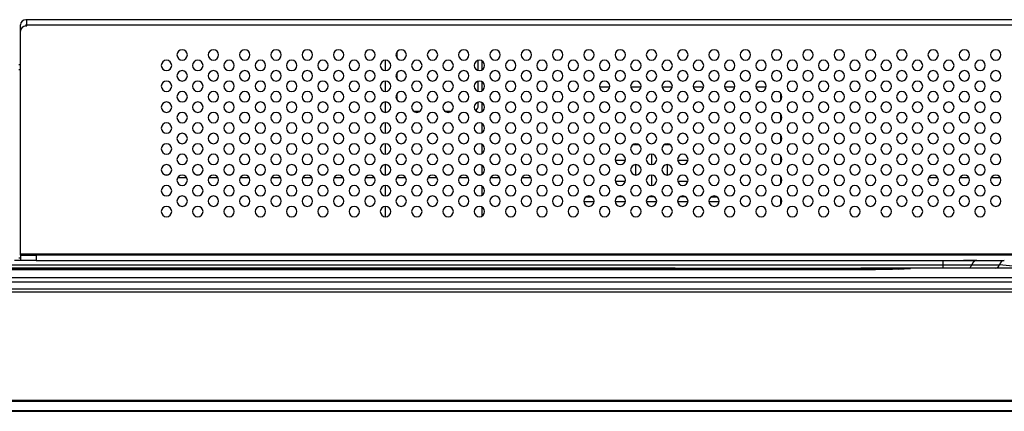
# Model space of a CAD drawing. Header units: millimetres. Extents: x 0 to 1118, y 0 to 864.
# Tile 22 of 254: x 303 to 341, y 607 to 622. Entities that reach past the tile are written whole.
import ezdxf

# ---------------------------------------------------------------- set-up
doc = ezdxf.new("R2010")
doc.units = ezdxf.units.MM

msp = doc.modelspace()

# ---------------------------------------------------------------- linework, layer by layer
at = {"color": 7, "linetype": 'Continuous', "lineweight": 25}
for p, q in [((303.429, 622.38), (303.389, 622.38)), ((414.949, 622.38), (303.429, 622.38)), ((303.429, 622.18), (303.429, 622.38)), ((303.189, 621.94), (303.189, 622.18)), ((303.189, 613.4), (303.189, 621.94)), ((303.389, 622.18), (303.389, 622.14)), ((303.429, 622.18), (303.389, 622.18)), ((303.389, 622.14), (303.429, 622.14)), ((303.429, 622.18), (414.949, 622.18)), ((303.429, 622.14), (303.429, 622.18)), ((317.63, 620.908), (317.63, 621.152)), ((317.189, 620.43), (317.189, 620.83)), ((320.747, 620.435), (320.747, 620.826)), ((320.889, 620.457), (320.889, 620.804)), ((303.129, 620.66), (303.189, 620.66)), ((303.189, 620.46), (303.129, 620.46)), ((317.189, 619.63), (317.189, 620.03)), ((317.63, 620.108), (317.63, 620.352)), ((320.747, 619.635), (320.747, 620.026)), ((320.889, 619.657), (320.889, 620.004)), ((325.786, 619.8), (325.391, 619.8)), ((326.986, 619.8), (326.591, 619.8)), ((328.186, 619.8), (327.791, 619.8)), ((329.386, 619.8), (328.991, 619.8)), ((330.586, 619.8), (330.191, 619.8)), ((331.786, 619.8), (331.391, 619.8)), ((317.63, 619.308), (317.63, 619.552)), ((332.349, 619.31), (332.349, 619.55)), ((317.189, 618.83), (317.189, 619.23)), ((318.256, 618.88), (318.521, 618.88)), ((319.456, 618.88), (319.721, 618.88)), ((320.747, 619.08), (320.747, 619.226)), ((320.889, 618.857), (320.889, 619.204)), ((332.349, 618.51), (332.349, 618.75)), ((317.189, 618.03), (317.189, 618.43)), ((320.889, 618.057), (320.889, 618.404)), ((332.349, 617.71), (332.349, 617.95)), ((317.189, 617.23), (317.189, 617.63)), ((320.889, 617.257), (320.889, 617.604)), ((326.683, 617.6), (326.894, 617.6)), ((327.883, 617.6), (328.094, 617.6)), ((325.991, 617), (326.386, 617)), ((328.391, 617), (328.786, 617)), ((332.349, 616.91), (332.349, 617.15)), ((317.189, 616.43), (317.189, 616.83)), ((320.889, 616.457), (320.889, 616.804)), ((326.778, 616.83), (326.778, 616.431)), ((327.999, 616.431), (327.999, 616.83)), ((308.726, 616.44), (308.851, 616.44)), ((309.222, 616.34), (309.556, 616.34)), ((309.926, 616.44), (310.051, 616.44)), ((310.422, 616.34), (310.756, 616.34)), ((311.126, 616.44), (311.251, 616.44)), ((311.622, 616.34), (311.956, 616.34)), ((312.326, 616.44), (312.451, 616.44)), ((312.822, 616.34), (313.156, 616.34)), ((313.526, 616.44), (313.651, 616.44)), ((314.022, 616.34), (314.356, 616.34)), ((314.726, 616.44), (314.851, 616.44)), ((315.222, 616.34), (315.556, 616.34)), ((315.926, 616.44), (316.051, 616.44)), ((316.422, 616.34), (316.756, 616.34)), ((317.126, 616.44), (317.189, 616.44)), ((317.622, 616.34), (317.956, 616.34)), ((318.326, 616.44), (318.451, 616.44)), ((318.822, 616.34), (319.156, 616.34)), ((319.526, 616.44), (319.651, 616.44)), ((320.022, 616.34), (320.356, 616.34)), ((320.726, 616.44), (320.851, 616.44)), ((321.222, 616.34), (321.556, 616.34)), ((321.926, 616.44), (322.051, 616.44)), ((322.422, 616.34), (322.756, 616.34)), ((323.126, 616.44), (323.251, 616.44)), ((332.349, 616.11), (332.349, 616.35)), ((338.051, 616.376), (338.051, 616.34)), ((338.051, 616.34), (338.351, 616.34)), ((338.726, 616.44), (338.851, 616.44)), ((339.226, 616.34), (339.551, 616.34)), ((339.926, 616.44), (340.051, 616.44)), ((340.426, 616.34), (340.751, 616.34)), ((317.189, 615.63), (317.189, 616.03)), ((320.889, 615.657), (320.889, 616.004)), ((325.991, 616.2), (326.386, 616.2)), ((328.391, 616.2), (328.786, 616.2)), ((324.883, 615.6), (325.094, 615.6)), ((326.294, 615.6), (326.083, 615.6)), ((327.494, 615.6), (327.283, 615.6)), ((328.694, 615.6), (328.483, 615.6)), ((329.683, 615.6), (329.894, 615.6)), ((332.349, 615.31), (332.349, 615.55)), ((317.189, 614.83), (317.189, 615.23)), ((320.889, 614.857), (320.889, 615.204)), ((325.186, 615.4), (324.791, 615.4)), ((326.386, 615.4), (325.991, 615.4)), ((327.586, 615.4), (327.191, 615.4)), ((328.786, 615.4), (328.391, 615.4)), ((329.986, 615.4), (329.589, 615.4)), ((303.129, 613.26), (303.189, 613.26)), ((415.189, 613.4), (303.189, 613.4)), ((303.189, 613.36), (303.189, 613.4)), ((303.189, 613.36), (303.189, 613.16)), ((303.189, 613.36), (303.789, 613.36)), ((303.789, 613.36), (303.789, 613.16)), ((414.589, 613.36), (303.789, 613.36)), ((326.682, 612.86), (293.786, 612.86)), ((295.812, 612.989), (338.566, 612.989)), ((303.394, 613.16), (302.957, 613.16)), ((303.789, 613.16), (303.389, 613.16)), ((303.789, 613.16), (339.859, 613.16)), ((328.301, 612.86), (336.717, 612.86)), ((336.717, 612.86), (335.422, 612.86)), ((336.963, 612.86), (336.675, 612.856)), ((337.098, 612.857), (336.942, 612.857)), ((341.888, 612.86), (336.982, 612.86)), ((340.591, 612.86), (336.982, 612.86)), ((338.566, 613.16), (338.566, 612.989)), ((339.859, 613.16), (339.359, 613.16)), ((339.671, 612.989), (340.731, 612.989)), ((339.859, 613.16), (340.918, 613.16)), ((341.249, 612.936), (340.731, 612.989)), ((295.011, 612.506), (423.366, 612.506)), ((335.976, 612.813), (296.482, 612.813)), ((296.482, 612.813), (335.976, 612.813)), ((295.011, 612.339), (423.366, 612.339)), ((480.729, 612.06), (237.649, 612.06)), ((237.649, 611.96), (480.729, 611.96)), ((480.729, 607.797), (237.649, 607.797)), ((237.649, 607.769), (480.729, 607.769)), ((480.729, 607.392), (237.649, 607.392)), ((237.649, 607.38), (480.729, 607.38))]:
    msp.add_line(p, q, dxfattribs=at)
at = {"color": 8, "linetype": 'Continuous', "lineweight": 25}
for p, q in [((327.389, 617.23), (327.389, 616.83)), ((327.389, 616.43), (327.389, 616.03)), ((327.389, 615.63), (327.389, 615.6)), ((326.683, 612.86), (326.683, 612.813)), ((336.412, 612.815), (335.976, 612.813)), ((335.976, 612.813), (335.976, 612.813))]:
    msp.add_line(p, q, dxfattribs=at)
at = {"color": 7, "linetype": 'Continuous', "lineweight": 25}
for centre, radius, start, end in [((303.389, 622.18), 0.2, 90, 180), ((303.389, 621.94), 0.2, 90, 180), ((309.389, 621.03), 0.2, 0, 180), ((310.589, 621.03), 0.2, 0, 180), ((311.789, 621.03), 0.2, 0, 180), ((312.989, 621.03), 0.2, 0, 180), ((314.189, 621.03), 0.2, 0, 180), ((315.389, 621.03), 0.2, 0, 180), ((316.589, 621.03), 0.2, 0, 180), ((317.789, 621.03), 0.2, 0, 180), ((318.989, 621.03), 0.2, 0, 180), ((320.189, 621.03), 0.2, 0, 180), ((321.389, 621.03), 0.2, 0, 180), ((322.589, 621.03), 0.2, 0, 180), ((323.789, 621.03), 0.2, 0, 180), ((324.989, 621.03), 0.2, 0, 180), ((326.189, 621.03), 0.2, 0, 180), ((327.389, 621.03), 0.2, 0, 180), ((328.589, 621.03), 0.2, 0, 180), ((329.789, 621.03), 0.2, 0, 180), ((330.989, 621.03), 0.2, 0, 180), ((332.189, 621.03), 0.2, 0, 180), ((333.389, 621.03), 0.2, 0, 180), ((334.589, 621.03), 0.2, 0, 180), ((335.789, 621.03), 0.2, 0, 180), ((336.989, 621.03), 0.2, 0, 180), ((338.189, 621.03), 0.2, 0, 180), ((339.389, 621.03), 0.2, 0, 180), ((340.589, 621.03), 0.2, 0, 180), ((308.789, 620.63), 0.2, 0, 180), ((309.389, 621.03), 0.2, 180, 0), ((309.989, 620.63), 0.2, 0, 180), ((310.589, 621.03), 0.2, 180, 0), ((311.189, 620.63), 0.2, 0, 180), ((311.789, 621.03), 0.2, 180, 0), ((312.389, 620.63), 0.2, 0, 180), ((312.989, 621.03), 0.2, 180, 0), ((313.589, 620.63), 0.2, 0, 180), ((314.189, 621.03), 0.2, 180, 0), ((314.789, 620.63), 0.2, 0, 180), ((315.389, 621.03), 0.2, 180, 0), ((315.989, 620.63), 0.2, 0, 180), ((316.589, 621.03), 0.2, 180, 0), ((317.189, 620.63), 0.2, 0, 180), ((317.789, 621.03), 0.2, 180, 0), ((318.389, 620.63), 0.2, 0, 180), ((318.989, 621.03), 0.2, 180, 0), ((319.589, 620.63), 0.2, 0, 180), ((320.189, 621.03), 0.2, 180, 0), ((320.789, 620.63), 0.2, 0, 180), ((321.389, 621.03), 0.2, 180, 0), ((321.989, 620.63), 0.2, 0, 180), ((322.589, 621.03), 0.2, 180, 0), ((323.189, 620.63), 0.2, 0, 180), ((323.789, 621.03), 0.2, 180, 0), ((324.389, 620.63), 0.2, 0, 180), ((324.989, 621.03), 0.2, 180, 0), ((325.589, 620.63), 0.2, 0, 180), ((326.189, 621.03), 0.2, 180, 0), ((326.789, 620.63), 0.2, 0, 180), ((327.389, 621.03), 0.2, 180, 0), ((327.989, 620.63), 0.2, 0, 180), ((328.589, 621.03), 0.2, 180, 0), ((329.189, 620.63), 0.2, 0, 180), ((329.789, 621.03), 0.2, 180, 0), ((330.389, 620.63), 0.2, 0, 180), ((330.989, 621.03), 0.2, 180, 0), ((331.589, 620.63), 0.2, 0, 180), ((332.189, 621.03), 0.2, 180, 0), ((332.789, 620.63), 0.2, 0, 180), ((333.389, 621.03), 0.2, 180, 0), ((333.989, 620.63), 0.2, 0, 180), ((334.589, 621.03), 0.2, 180, 0), ((335.189, 620.63), 0.2, 0, 180), ((335.789, 621.03), 0.2, 180, 0), ((336.389, 620.63), 0.2, 0, 180), ((336.989, 621.03), 0.2, 180, 0), ((337.589, 620.63), 0.2, 0, 180), ((338.189, 621.03), 0.2, 180, 0), ((338.789, 620.63), 0.2, 0, 180), ((339.389, 621.03), 0.2, 180, 0), ((339.989, 620.63), 0.2, 0, 180), ((340.589, 621.03), 0.2, 180, 0), ((308.789, 620.63), 0.2, 180, 0), ((309.389, 620.23), 0.2, 0, 180), ((309.989, 620.63), 0.2, 180, 0), ((310.589, 620.23), 0.2, 0, 180), ((311.189, 620.63), 0.2, 180, 0), ((311.789, 620.23), 0.2, 0, 180), ((312.389, 620.63), 0.2, 180, 0), ((312.989, 620.23), 0.2, 0, 180), ((313.589, 620.63), 0.2, 180, 0), ((314.189, 620.23), 0.2, 0, 180), ((314.789, 620.63), 0.2, 180, 0), ((315.389, 620.23), 0.2, 0, 180), ((315.989, 620.63), 0.2, 180, 0), ((316.589, 620.23), 0.2, 0, 180), ((317.189, 620.63), 0.2, 180, 0), ((317.789, 620.23), 0.2, 0, 180), ((318.389, 620.63), 0.2, 180, 0), ((318.989, 620.23), 0.2, 0, 180), ((319.589, 620.63), 0.2, 180, 0), ((320.189, 620.23), 0.2, 0, 180), ((320.789, 620.63), 0.2, 180, 0), ((321.389, 620.23), 0.2, 0, 180), ((321.989, 620.63), 0.2, 180, 0), ((322.589, 620.23), 0.2, 0, 180), ((323.189, 620.63), 0.2, 180, 0), ((323.789, 620.23), 0.2, 0, 180), ((324.389, 620.63), 0.2, 180, 0), ((324.989, 620.23), 0.2, 0, 180), ((325.589, 620.63), 0.2, 180, 0), ((326.189, 620.23), 0.2, 0, 180), ((326.789, 620.63), 0.2, 180, 0), ((327.389, 620.23), 0.2, 0, 180), ((327.989, 620.63), 0.2, 180, 0), ((328.589, 620.23), 0.2, 0, 180), ((329.189, 620.63), 0.2, 180, 0), ((329.789, 620.23), 0.2, 0, 180), ((330.389, 620.63), 0.2, 180, 0), ((330.989, 620.23), 0.2, 0, 180), ((331.589, 620.63), 0.2, 180, 0), ((332.189, 620.23), 0.2, 0, 180), ((332.789, 620.63), 0.2, 180, 0), ((333.389, 620.23), 0.2, 0, 180), ((333.989, 620.63), 0.2, 180, 0), ((334.589, 620.23), 0.2, 0, 180), ((335.189, 620.63), 0.2, 180, 0), ((335.789, 620.23), 0.2, 0, 180), ((336.389, 620.63), 0.2, 180, 0), ((336.989, 620.23), 0.2, 0, 180), ((337.589, 620.63), 0.2, 180, 0), ((338.189, 620.23), 0.2, 0, 180), ((338.789, 620.63), 0.2, 180, 0), ((339.389, 620.23), 0.2, 0, 180), ((339.989, 620.63), 0.2, 180, 0), ((340.589, 620.23), 0.2, 0, 180), ((308.789, 619.83), 0.2, 0, 180), ((309.389, 620.23), 0.2, 180, 0), ((309.989, 619.83), 0.2, 0, 180), ((310.589, 620.23), 0.2, 180, 0), ((311.189, 619.83), 0.2, 0, 180), ((311.789, 620.23), 0.2, 180, 0), ((312.389, 619.83), 0.2, 0, 180), ((312.989, 620.23), 0.2, 180, 0), ((313.589, 619.83), 0.2, 0, 180), ((314.189, 620.23), 0.2, 180, 0), ((314.789, 619.83), 0.2, 0, 180), ((315.389, 620.23), 0.2, 180, 0), ((315.989, 619.83), 0.2, 0, 180), ((316.589, 620.23), 0.2, 180, 0), ((317.189, 619.83), 0.2, 0, 180), ((317.789, 620.23), 0.2, 180, 0), ((318.389, 619.83), 0.2, 0, 180), ((318.989, 620.23), 0.2, 180, 0), ((319.589, 619.83), 0.2, 0, 180), ((320.189, 620.23), 0.2, 180, 0), ((320.789, 619.83), 0.2, 0, 180), ((321.389, 620.23), 0.2, 180, 0), ((321.989, 619.83), 0.2, 0, 180), ((322.589, 620.23), 0.2, 180, 0), ((323.189, 619.83), 0.2, 0, 180), ((323.789, 620.23), 0.2, 180, 0), ((324.389, 619.83), 0.2, 0, 180), ((324.989, 620.23), 0.2, 180, 0), ((325.589, 619.83), 0.2, 0, 180), ((326.189, 620.23), 0.2, 180, 0), ((326.789, 619.83), 0.2, 0, 180), ((327.389, 620.23), 0.2, 180, 0), ((327.989, 619.83), 0.2, 0, 180), ((328.589, 620.23), 0.2, 180, 0), ((329.189, 619.83), 0.2, 0, 180), ((329.789, 620.23), 0.2, 180, 0), ((330.389, 619.83), 0.2, 0, 180), ((330.989, 620.23), 0.2, 180, 0), ((331.589, 619.83), 0.2, 0, 180), ((332.189, 620.23), 0.2, 180, 0), ((332.789, 619.83), 0.2, 0, 180), ((333.389, 620.23), 0.2, 180, 0), ((333.989, 619.83), 0.2, 0, 180), ((334.589, 620.23), 0.2, 180, 0), ((335.189, 619.83), 0.2, 0, 180), ((335.789, 620.23), 0.2, 180, 0), ((336.389, 619.83), 0.2, 0, 180), ((336.989, 620.23), 0.2, 180, 0), ((337.589, 619.83), 0.2, 0, 180), ((338.189, 620.23), 0.2, 180, 0), ((338.789, 619.83), 0.2, 0, 180), ((339.389, 620.23), 0.2, 180, 0), ((339.989, 619.83), 0.2, 0, 180), ((340.589, 620.23), 0.2, 180, 0), ((308.789, 619.83), 0.2, 180, 0), ((309.989, 619.83), 0.2, 180, 0), ((311.189, 619.83), 0.2, 180, 0), ((312.389, 619.83), 0.2, 180, 0), ((313.589, 619.83), 0.2, 180, 0), ((314.789, 619.83), 0.2, 180, 0), ((315.989, 619.83), 0.2, 180, 0), ((317.189, 619.83), 0.2, 180, 0), ((318.389, 619.83), 0.2, 180, 0), ((319.589, 619.83), 0.2, 180, 0), ((320.789, 619.83), 0.2, 180, 0), ((321.989, 619.83), 0.2, 180, 0), ((323.189, 619.83), 0.2, 180, 0), ((324.389, 619.83), 0.2, 180, 0), ((325.589, 619.83), 0.2, 180, 0), ((326.789, 619.83), 0.2, 180, 0), ((327.989, 619.83), 0.2, 180, 0), ((329.189, 619.83), 0.2, 180, 0), ((330.389, 619.83), 0.2, 180, 0), ((331.589, 619.83), 0.2, 180, 0), ((332.789, 619.83), 0.2, 180, 0), ((333.989, 619.83), 0.2, 180, 0), ((335.189, 619.83), 0.2, 180, 0), ((336.389, 619.83), 0.2, 180, 0), ((337.589, 619.83), 0.2, 180, 0), ((338.789, 619.83), 0.2, 180, 0), ((339.989, 619.83), 0.2, 180, 0), ((309.389, 619.43), 0.2, 0, 180), ((309.389, 619.43), 0.2, 180, 0), ((310.589, 619.43), 0.2, 0, 180), ((310.589, 619.43), 0.2, 180, 0), ((311.789, 619.43), 0.2, 0, 180), ((311.789, 619.43), 0.2, 180, 0), ((312.989, 619.43), 0.2, 0, 180), ((312.989, 619.43), 0.2, 180, 0), ((314.189, 619.43), 0.2, 0, 180), ((314.189, 619.43), 0.2, 180, 0), ((315.389, 619.43), 0.2, 0, 180), ((315.389, 619.43), 0.2, 180, 0), ((316.589, 619.43), 0.2, 0, 180), ((316.589, 619.43), 0.2, 180, 0), ((317.789, 619.43), 0.2, 0, 180), ((317.789, 619.43), 0.2, 180, 0), ((318.989, 619.43), 0.2, 0, 180), ((318.989, 619.43), 0.2, 180, 0), ((320.189, 619.43), 0.2, 0, 180), ((320.189, 619.43), 0.2, 180, 0), ((321.389, 619.43), 0.2, 0, 180), ((321.389, 619.43), 0.2, 180, 0), ((322.589, 619.43), 0.2, 0, 180), ((322.589, 619.43), 0.2, 180, 0), ((323.789, 619.43), 0.2, 0, 180), ((323.789, 619.43), 0.2, 180, 0), ((324.989, 619.43), 0.2, 0, 180), ((324.989, 619.43), 0.2, 180, 0), ((326.189, 619.43), 0.2, 0, 180), ((326.189, 619.43), 0.2, 180, 0), ((327.389, 619.43), 0.2, 0, 180), ((327.389, 619.43), 0.2, 180, 0), ((328.589, 619.43), 0.2, 0, 180), ((328.589, 619.43), 0.2, 180, 0), ((329.789, 619.43), 0.2, 0, 180), ((329.789, 619.43), 0.2, 180, 0), ((330.989, 619.43), 0.2, 0, 180), ((330.989, 619.43), 0.2, 180, 0), ((332.189, 619.43), 0.2, 0, 180), ((332.189, 619.43), 0.2, 180, 0), ((333.389, 619.43), 0.2, 0, 180), ((333.389, 619.43), 0.2, 180, 0), ((334.589, 619.43), 0.2, 0, 180), ((334.589, 619.43), 0.2, 180, 0), ((335.789, 619.43), 0.2, 0, 180), ((335.789, 619.43), 0.2, 180, 0), ((336.989, 619.43), 0.2, 0, 180), ((336.989, 619.43), 0.2, 180, 0), ((338.189, 619.43), 0.2, 0, 180), ((338.189, 619.43), 0.2, 180, 0), ((339.389, 619.43), 0.2, 0, 180), ((339.389, 619.43), 0.2, 180, 0), ((340.589, 619.43), 0.2, 0, 180), ((340.589, 619.43), 0.2, 180, 0), ((308.789, 619.03), 0.2, 0, 180), ((308.789, 619.03), 0.2, 180, 0), ((309.989, 619.03), 0.2, 0, 180), ((309.989, 619.03), 0.2, 180, 0), ((311.189, 619.03), 0.2, 0, 180), ((311.189, 619.03), 0.2, 180, 0), ((312.389, 619.03), 0.2, 0, 180), ((312.389, 619.03), 0.2, 180, 0), ((313.589, 619.03), 0.2, 0, 180), ((313.589, 619.03), 0.2, 180, 0), ((314.789, 619.03), 0.2, 0, 180), ((314.789, 619.03), 0.2, 180, 0), ((315.989, 619.03), 0.2, 0, 180), ((315.989, 619.03), 0.2, 180, 0), ((317.189, 619.03), 0.2, 0, 180), ((317.189, 619.03), 0.2, 180, 0), ((318.389, 619.03), 0.2, 0, 180), ((318.389, 619.03), 0.2, 180, 0), ((319.589, 619.03), 0.2, 0, 180), ((319.589, 619.03), 0.2, 180, 0), ((320.789, 619.03), 0.2, 0, 180), ((320.789, 619.03), 0.2, 180, 0), ((320.547, 619.08), 0.2, 296.35, 0), ((321.989, 619.03), 0.2, 0, 180), ((321.989, 619.03), 0.2, 180, 0), ((323.189, 619.03), 0.2, 0, 180), ((323.189, 619.03), 0.2, 180, 0), ((324.389, 619.03), 0.2, 0, 180), ((324.389, 619.03), 0.2, 180, 0), ((325.589, 619.03), 0.2, 0, 180), ((325.589, 619.03), 0.2, 180, 0), ((326.789, 619.03), 0.2, 0, 180), ((326.789, 619.03), 0.2, 180, 0), ((327.989, 619.03), 0.2, 0, 180), ((327.989, 619.03), 0.2, 180, 0), ((329.189, 619.03), 0.2, 0, 180), ((329.189, 619.03), 0.2, 180, 0), ((330.389, 619.03), 0.2, 0, 180), ((330.389, 619.03), 0.2, 180, 0), ((331.589, 619.03), 0.2, 0, 180), ((331.589, 619.03), 0.2, 180, 0), ((332.789, 619.03), 0.2, 0, 180), ((332.789, 619.03), 0.2, 180, 0), ((333.989, 619.03), 0.2, 0, 180), ((333.989, 619.03), 0.2, 180, 0), ((335.189, 619.03), 0.2, 0, 180), ((335.189, 619.03), 0.2, 180, 0), ((336.389, 619.03), 0.2, 0, 180), ((336.389, 619.03), 0.2, 180, 0), ((337.589, 619.03), 0.2, 0, 180), ((337.589, 619.03), 0.2, 180, 0), ((338.789, 619.03), 0.2, 0, 180), ((338.789, 619.03), 0.2, 180, 0), ((339.989, 619.03), 0.2, 0, 180), ((339.989, 619.03), 0.2, 180, 0), ((309.389, 618.63), 0.2, 0, 180), ((309.389, 618.63), 0.2, 180, 0), ((310.589, 618.63), 0.2, 0, 180), ((310.589, 618.63), 0.2, 180, 0), ((311.789, 618.63), 0.2, 0, 180), ((311.789, 618.63), 0.2, 180, 0), ((312.989, 618.63), 0.2, 0, 180), ((312.989, 618.63), 0.2, 180, 0), ((314.189, 618.63), 0.2, 0, 180), ((314.189, 618.63), 0.2, 180, 0), ((315.389, 618.63), 0.2, 0, 180), ((315.389, 618.63), 0.2, 180, 0), ((316.589, 618.63), 0.2, 0, 180), ((316.589, 618.63), 0.2, 180, 0), ((317.789, 618.63), 0.2, 0, 180), ((317.789, 618.63), 0.2, 180, 0), ((318.989, 618.63), 0.2, 0, 180), ((318.989, 618.63), 0.2, 180, 0), ((320.189, 618.63), 0.2, 0, 180), ((320.189, 618.63), 0.2, 180, 0), ((321.389, 618.63), 0.2, 0, 180), ((321.389, 618.63), 0.2, 180, 0), ((322.589, 618.63), 0.2, 0, 180), ((322.589, 618.63), 0.2, 180, 0), ((323.789, 618.63), 0.2, 0, 180), ((323.789, 618.63), 0.2, 180, 0), ((324.989, 618.63), 0.2, 0, 180), ((324.989, 618.63), 0.2, 180, 0), ((326.189, 618.63), 0.2, 0, 180), ((326.189, 618.63), 0.2, 180, 0), ((327.389, 618.63), 0.2, 0, 180), ((327.389, 618.63), 0.2, 180, 0), ((328.589, 618.63), 0.2, 0, 180), ((328.589, 618.63), 0.2, 180, 0), ((329.789, 618.63), 0.2, 0, 180), ((329.789, 618.63), 0.2, 180, 0), ((330.989, 618.63), 0.2, 0, 180), ((330.989, 618.63), 0.2, 180, 0), ((332.189, 618.63), 0.2, 0, 180), ((332.189, 618.63), 0.2, 180, 0), ((333.389, 618.63), 0.2, 0, 180), ((333.389, 618.63), 0.2, 180, 0), ((334.589, 618.63), 0.2, 0, 180), ((334.589, 618.63), 0.2, 180, 0), ((335.789, 618.63), 0.2, 0, 180), ((335.789, 618.63), 0.2, 180, 0), ((336.989, 618.63), 0.2, 0, 180), ((336.989, 618.63), 0.2, 180, 0), ((338.189, 618.63), 0.2, 0, 180), ((338.189, 618.63), 0.2, 180, 0), ((339.389, 618.63), 0.2, 0, 180), ((339.389, 618.63), 0.2, 180, 0), ((340.589, 618.63), 0.2, 0, 180), ((340.589, 618.63), 0.2, 180, 0), ((308.789, 618.23), 0.2, 0, 180), ((308.789, 618.23), 0.2, 180, 0), ((309.989, 618.23), 0.2, 0, 180), ((309.989, 618.23), 0.2, 180, 0), ((311.189, 618.23), 0.2, 0, 180), ((311.189, 618.23), 0.2, 180, 0), ((312.389, 618.23), 0.2, 0, 180), ((312.389, 618.23), 0.2, 180, 0), ((313.589, 618.23), 0.2, 0, 180), ((313.589, 618.23), 0.2, 180, 0), ((314.789, 618.23), 0.2, 0, 180), ((314.789, 618.23), 0.2, 180, 0), ((315.989, 618.23), 0.2, 0, 180), ((315.989, 618.23), 0.2, 180, 0), ((317.189, 618.23), 0.2, 0, 180), ((317.189, 618.23), 0.2, 180, 0), ((318.389, 618.23), 0.2, 0, 180), ((318.389, 618.23), 0.2, 180, 0), ((319.589, 618.23), 0.2, 0, 180), ((319.589, 618.23), 0.2, 180, 0), ((320.789, 618.23), 0.2, 0, 180), ((320.789, 618.23), 0.2, 180, 0), ((321.989, 618.23), 0.2, 0, 180), ((321.989, 618.23), 0.2, 180, 0), ((323.189, 618.23), 0.2, 0, 180), ((323.189, 618.23), 0.2, 180, 0), ((324.389, 618.23), 0.2, 0, 180), ((324.389, 618.23), 0.2, 180, 0), ((325.589, 618.23), 0.2, 0, 180), ((325.589, 618.23), 0.2, 180, 0), ((326.789, 618.23), 0.2, 0, 180), ((326.789, 618.23), 0.2, 180, 0), ((327.989, 618.23), 0.2, 0, 180), ((327.989, 618.23), 0.2, 180, 0), ((329.189, 618.23), 0.2, 0, 180), ((329.189, 618.23), 0.2, 180, 0), ((330.389, 618.23), 0.2, 0, 180), ((330.389, 618.23), 0.2, 180, 0), ((331.589, 618.23), 0.2, 0, 180), ((331.589, 618.23), 0.2, 180, 0), ((332.789, 618.23), 0.2, 0, 180), ((332.789, 618.23), 0.2, 180, 0), ((333.989, 618.23), 0.2, 0, 180), ((333.989, 618.23), 0.2, 180, 0), ((335.189, 618.23), 0.2, 0, 180), ((335.189, 618.23), 0.2, 180, 0), ((336.389, 618.23), 0.2, 0, 180), ((336.389, 618.23), 0.2, 180, 0), ((337.589, 618.23), 0.2, 0, 180), ((337.589, 618.23), 0.2, 180, 0), ((338.789, 618.23), 0.2, 0, 180), ((338.789, 618.23), 0.2, 180, 0), ((339.989, 618.23), 0.2, 0, 180), ((339.989, 618.23), 0.2, 180, 0), ((309.389, 617.83), 0.2, 0, 180), ((309.389, 617.83), 0.2, 180, 0), ((310.589, 617.83), 0.2, 0, 180), ((310.589, 617.83), 0.2, 180, 0), ((311.789, 617.83), 0.2, 0, 180), ((311.789, 617.83), 0.2, 180, 0), ((312.989, 617.83), 0.2, 0, 180), ((312.989, 617.83), 0.2, 180, 0), ((314.189, 617.83), 0.2, 0, 180), ((314.189, 617.83), 0.2, 180, 0), ((315.389, 617.83), 0.2, 0, 180), ((315.389, 617.83), 0.2, 180, 0), ((316.589, 617.83), 0.2, 0, 180), ((316.589, 617.83), 0.2, 180, 0), ((317.789, 617.83), 0.2, 0, 180), ((317.789, 617.83), 0.2, 180, 0), ((318.989, 617.83), 0.2, 0, 180), ((318.989, 617.83), 0.2, 180, 0), ((320.189, 617.83), 0.2, 0, 180), ((320.189, 617.83), 0.2, 180, 0), ((321.389, 617.83), 0.2, 0, 180), ((321.389, 617.83), 0.2, 180, 0), ((322.589, 617.83), 0.2, 0, 180), ((322.589, 617.83), 0.2, 180, 0), ((323.789, 617.83), 0.2, 0, 180), ((323.789, 617.83), 0.2, 180, 0), ((324.989, 617.83), 0.2, 0, 180), ((324.989, 617.83), 0.2, 180, 0), ((326.189, 617.83), 0.2, 0, 180), ((326.189, 617.83), 0.2, 180, 0), ((327.389, 617.83), 0.2, 0, 180), ((327.389, 617.83), 0.2, 180, 0), ((328.589, 617.83), 0.2, 0, 180), ((328.589, 617.83), 0.2, 180, 0), ((329.789, 617.83), 0.2, 0, 180), ((329.789, 617.83), 0.2, 180, 0), ((330.989, 617.83), 0.2, 0, 180), ((330.989, 617.83), 0.2, 180, 0), ((332.189, 617.83), 0.2, 0, 180), ((332.189, 617.83), 0.2, 180, 0), ((333.389, 617.83), 0.2, 0, 180), ((333.389, 617.83), 0.2, 180, 0), ((334.589, 617.83), 0.2, 0, 180), ((334.589, 617.83), 0.2, 180, 0), ((335.789, 617.83), 0.2, 0, 180), ((335.789, 617.83), 0.2, 180, 0), ((336.989, 617.83), 0.2, 0, 180), ((336.989, 617.83), 0.2, 180, 0), ((338.189, 617.83), 0.2, 0, 180), ((338.189, 617.83), 0.2, 180, 0), ((339.389, 617.83), 0.2, 0, 180), ((339.389, 617.83), 0.2, 180, 0), ((340.589, 617.83), 0.2, 0, 180), ((340.589, 617.83), 0.2, 180, 0), ((308.789, 617.43), 0.2, 0, 180), ((308.789, 617.43), 0.2, 180, 0), ((309.989, 617.43), 0.2, 0, 180), ((309.989, 617.43), 0.2, 180, 0), ((311.189, 617.43), 0.2, 0, 180), ((311.189, 617.43), 0.2, 180, 0), ((312.389, 617.43), 0.2, 0, 180), ((312.389, 617.43), 0.2, 180, 0), ((313.589, 617.43), 0.2, 0, 180), ((313.589, 617.43), 0.2, 180, 0), ((314.789, 617.43), 0.2, 0, 180), ((314.789, 617.43), 0.2, 180, 0), ((315.989, 617.43), 0.2, 0, 180), ((315.989, 617.43), 0.2, 180, 0), ((317.189, 617.43), 0.2, 0, 180), ((317.189, 617.43), 0.2, 180, 0), ((318.389, 617.43), 0.2, 0, 180), ((318.389, 617.43), 0.2, 180, 0), ((319.589, 617.43), 0.2, 0, 180), ((319.589, 617.43), 0.2, 180, 0), ((320.789, 617.43), 0.2, 0, 180), ((320.789, 617.43), 0.2, 180, 0), ((321.989, 617.43), 0.2, 0, 180), ((321.989, 617.43), 0.2, 180, 0), ((323.189, 617.43), 0.2, 0, 180), ((323.189, 617.43), 0.2, 180, 0), ((324.389, 617.43), 0.2, 0, 180), ((324.389, 617.43), 0.2, 180, 0), ((325.589, 617.43), 0.2, 0, 180), ((325.589, 617.43), 0.2, 180, 0), ((326.789, 617.43), 0.2, 0, 180), ((326.789, 617.43), 0.2, 180, 0), ((327.989, 617.43), 0.2, 0, 180), ((327.989, 617.43), 0.2, 180, 0), ((329.189, 617.43), 0.2, 0, 180), ((329.189, 617.43), 0.2, 180, 0), ((330.389, 617.43), 0.2, 0, 180), ((330.389, 617.43), 0.2, 180, 0), ((331.589, 617.43), 0.2, 0, 180), ((331.589, 617.43), 0.2, 180, 0), ((332.789, 617.43), 0.2, 0, 180), ((332.789, 617.43), 0.2, 180, 0), ((333.989, 617.43), 0.2, 0, 180), ((333.989, 617.43), 0.2, 180, 0), ((335.189, 617.43), 0.2, 0, 180), ((335.189, 617.43), 0.2, 180, 0), ((336.389, 617.43), 0.2, 0, 180), ((336.389, 617.43), 0.2, 180, 0), ((337.589, 617.43), 0.2, 0, 180), ((337.589, 617.43), 0.2, 180, 0), ((338.789, 617.43), 0.2, 0, 180), ((338.789, 617.43), 0.2, 180, 0), ((339.989, 617.43), 0.2, 0, 180), ((339.989, 617.43), 0.2, 180, 0), ((309.389, 617.03), 0.2, 0, 180), ((309.389, 617.03), 0.2, 180, 0), ((310.589, 617.03), 0.2, 0, 180), ((310.589, 617.03), 0.2, 180, 0), ((311.789, 617.03), 0.2, 0, 180), ((311.789, 617.03), 0.2, 180, 0), ((312.989, 617.03), 0.2, 0, 180), ((312.989, 617.03), 0.2, 180, 0), ((314.189, 617.03), 0.2, 0, 180), ((314.189, 617.03), 0.2, 180, 0), ((315.389, 617.03), 0.2, 0, 180), ((315.389, 617.03), 0.2, 180, 0), ((316.589, 617.03), 0.2, 0, 180), ((316.589, 617.03), 0.2, 180, 0), ((317.789, 617.03), 0.2, 0, 180), ((317.789, 617.03), 0.2, 180, 0), ((318.989, 617.03), 0.2, 0, 180), ((318.989, 617.03), 0.2, 180, 0), ((320.189, 617.03), 0.2, 0, 180), ((320.189, 617.03), 0.2, 180, 0), ((321.389, 617.03), 0.2, 0, 180), ((321.389, 617.03), 0.2, 180, 0), ((322.589, 617.03), 0.2, 0, 180), ((322.589, 617.03), 0.2, 180, 0), ((323.789, 617.03), 0.2, 0, 180), ((323.789, 617.03), 0.2, 180, 0), ((324.989, 617.03), 0.2, 0, 180), ((324.989, 617.03), 0.2, 180, 0), ((326.189, 617.03), 0.2, 0, 180), ((326.189, 617.03), 0.2, 180, 0), ((327.389, 617.03), 0.2, 0, 180), ((327.389, 617.03), 0.2, 180, 0), ((328.589, 617.03), 0.2, 0, 180), ((328.589, 617.03), 0.2, 180, 0), ((329.789, 617.03), 0.2, 0, 180), ((329.789, 617.03), 0.2, 180, 0), ((330.989, 617.03), 0.2, 0, 180), ((330.989, 617.03), 0.2, 180, 0), ((332.189, 617.03), 0.2, 0, 180), ((332.189, 617.03), 0.2, 180, 0), ((333.389, 617.03), 0.2, 0, 180), ((333.389, 617.03), 0.2, 180, 0), ((334.589, 617.03), 0.2, 0, 180), ((334.589, 617.03), 0.2, 180, 0), ((335.789, 617.03), 0.2, 0, 180), ((335.789, 617.03), 0.2, 180, 0), ((336.989, 617.03), 0.2, 0, 180), ((336.989, 617.03), 0.2, 180, 0), ((338.189, 617.03), 0.2, 0, 180), ((338.189, 617.03), 0.2, 180, 0), ((339.389, 617.03), 0.2, 0, 180), ((339.389, 617.03), 0.2, 180, 0), ((340.589, 617.03), 0.2, 0, 180), ((340.589, 617.03), 0.2, 180, 0), ((308.789, 616.63), 0.2, 0, 180), ((308.789, 616.63), 0.2, 180, 0), ((309.989, 616.63), 0.2, 0, 180), ((309.989, 616.63), 0.2, 180, 0), ((311.189, 616.63), 0.2, 0, 180), ((311.189, 616.63), 0.2, 180, 0), ((312.389, 616.63), 0.2, 0, 180), ((312.389, 616.63), 0.2, 180, 0), ((313.589, 616.63), 0.2, 0, 180), ((313.589, 616.63), 0.2, 180, 0), ((314.789, 616.63), 0.2, 0, 180), ((314.789, 616.63), 0.2, 180, 0), ((315.989, 616.63), 0.2, 0, 180), ((315.989, 616.63), 0.2, 180, 0), ((317.189, 616.63), 0.2, 0, 180), ((317.189, 616.63), 0.2, 180, 0), ((318.389, 616.63), 0.2, 0, 180), ((318.389, 616.63), 0.2, 180, 0), ((319.589, 616.63), 0.2, 0, 180), ((319.589, 616.63), 0.2, 180, 0), ((320.789, 616.63), 0.2, 0, 180), ((320.789, 616.63), 0.2, 180, 0), ((321.989, 616.63), 0.2, 0, 180), ((321.989, 616.63), 0.2, 180, 0), ((323.189, 616.63), 0.2, 0, 180), ((323.189, 616.63), 0.2, 180, 0), ((324.389, 616.63), 0.2, 0, 180), ((324.389, 616.63), 0.2, 180, 0), ((325.589, 616.63), 0.2, 0, 180), ((325.589, 616.63), 0.2, 180, 0), ((326.789, 616.63), 0.2, 0, 180), ((326.789, 616.63), 0.2, 180, 0), ((327.989, 616.63), 0.2, 0, 180), ((327.989, 616.63), 0.2, 180, 0), ((329.189, 616.63), 0.2, 0, 180), ((329.189, 616.63), 0.2, 180, 0), ((330.389, 616.63), 0.2, 0, 180), ((330.389, 616.63), 0.2, 180, 0), ((331.589, 616.63), 0.2, 0, 180), ((331.589, 616.63), 0.2, 180, 0), ((332.789, 616.63), 0.2, 0, 180), ((332.789, 616.63), 0.2, 180, 0), ((333.989, 616.63), 0.2, 0, 180), ((333.989, 616.63), 0.2, 180, 0), ((335.189, 616.63), 0.2, 0, 180), ((335.189, 616.63), 0.2, 180, 0), ((336.389, 616.63), 0.2, 0, 180), ((336.389, 616.63), 0.2, 180, 0), ((337.589, 616.63), 0.2, 0, 180), ((337.589, 616.63), 0.2, 180, 0), ((338.789, 616.63), 0.2, 0, 180), ((338.789, 616.63), 0.2, 180, 0), ((339.989, 616.63), 0.2, 0, 180), ((339.989, 616.63), 0.2, 180, 0), ((309.389, 616.23), 0.2, 0, 180), ((310.589, 616.23), 0.2, 0, 180), ((311.789, 616.23), 0.2, 0, 180), ((312.989, 616.23), 0.2, 0, 180), ((314.189, 616.23), 0.2, 0, 180), ((315.389, 616.23), 0.2, 0, 180), ((316.589, 616.23), 0.2, 0, 180), ((317.789, 616.23), 0.2, 0, 180), ((318.989, 616.23), 0.2, 0, 180), ((320.189, 616.23), 0.2, 0, 180), ((321.389, 616.23), 0.2, 0, 180), ((322.589, 616.23), 0.2, 0, 180), ((323.789, 616.23), 0.2, 0, 180), ((324.989, 616.23), 0.2, 0, 180), ((326.189, 616.23), 0.2, 0, 180), ((327.389, 616.23), 0.2, 0, 180), ((328.589, 616.23), 0.2, 0, 180), ((329.789, 616.23), 0.2, 0, 180), ((330.989, 616.23), 0.2, 0, 180), ((332.189, 616.23), 0.2, 0, 180), ((333.389, 616.23), 0.2, 0, 180), ((334.589, 616.23), 0.2, 0, 180), ((335.789, 616.23), 0.2, 0, 180), ((336.989, 616.23), 0.2, 0, 180), ((338.189, 616.23), 0.2, 0, 180), ((339.389, 616.23), 0.2, 0, 180), ((340.589, 616.23), 0.2, 0, 180), ((308.789, 615.83), 0.2, 0, 180), ((309.389, 616.23), 0.2, 180, 0), ((309.989, 615.83), 0.2, 0, 180), ((310.589, 616.23), 0.2, 180, 0), ((311.189, 615.83), 0.2, 0, 180), ((311.789, 616.23), 0.2, 180, 0), ((312.389, 615.83), 0.2, 0, 180), ((312.989, 616.23), 0.2, 180, 0), ((313.589, 615.83), 0.2, 0, 180), ((314.189, 616.23), 0.2, 180, 0), ((314.789, 615.83), 0.2, 0, 180), ((315.389, 616.23), 0.2, 180, 0), ((315.989, 615.83), 0.2, 0, 180), ((316.589, 616.23), 0.2, 180, 0), ((317.189, 615.83), 0.2, 0, 180), ((317.789, 616.23), 0.2, 180, 0), ((318.389, 615.83), 0.2, 0, 180), ((318.989, 616.23), 0.2, 180, 0), ((319.589, 615.83), 0.2, 0, 180), ((320.189, 616.23), 0.2, 180, 0), ((320.789, 615.83), 0.2, 0, 180), ((321.389, 616.23), 0.2, 180, 0), ((321.989, 615.83), 0.2, 0, 180), ((322.589, 616.23), 0.2, 180, 0), ((323.189, 615.83), 0.2, 0, 180), ((323.789, 616.23), 0.2, 180, 0), ((324.389, 615.83), 0.2, 0, 180), ((324.989, 616.23), 0.2, 180, 0), ((325.589, 615.83), 0.2, 0, 180), ((326.189, 616.23), 0.2, 180, 0), ((326.789, 615.83), 0.2, 0, 180), ((327.389, 616.23), 0.2, 180, 0), ((327.989, 615.83), 0.2, 0, 180), ((328.589, 616.23), 0.2, 180, 0), ((329.189, 615.83), 0.2, 0, 180), ((329.789, 616.23), 0.2, 180, 0), ((330.389, 615.83), 0.2, 0, 180), ((330.989, 616.23), 0.2, 180, 0), ((331.589, 615.83), 0.2, 0, 180), ((332.189, 616.23), 0.2, 180, 0), ((332.789, 615.83), 0.2, 0, 180), ((333.389, 616.23), 0.2, 180, 0), ((333.989, 615.83), 0.2, 0, 180), ((334.589, 616.23), 0.2, 180, 0), ((335.189, 615.83), 0.2, 0, 180), ((335.789, 616.23), 0.2, 180, 0), ((336.389, 615.83), 0.2, 0, 180), ((336.989, 616.23), 0.2, 180, 0), ((337.589, 615.83), 0.2, 0, 180), ((338.189, 616.23), 0.2, 180, 0), ((338.789, 615.83), 0.2, 0, 180), ((339.389, 616.23), 0.2, 180, 0), ((339.989, 615.83), 0.2, 0, 180), ((340.589, 616.23), 0.2, 180, 0), ((308.789, 615.83), 0.2, 180, 0), ((309.389, 615.43), 0.2, 0, 180), ((309.989, 615.83), 0.2, 180, 0), ((310.589, 615.43), 0.2, 0, 180), ((311.189, 615.83), 0.2, 180, 0), ((311.789, 615.43), 0.2, 0, 180), ((312.389, 615.83), 0.2, 180, 0), ((312.989, 615.43), 0.2, 0, 180), ((313.589, 615.83), 0.2, 180, 0), ((314.189, 615.43), 0.2, 0, 180), ((314.789, 615.83), 0.2, 180, 0), ((315.389, 615.43), 0.2, 0, 180), ((315.989, 615.83), 0.2, 180, 0), ((316.589, 615.43), 0.2, 0, 180), ((317.189, 615.83), 0.2, 180, 0), ((317.789, 615.43), 0.2, 0, 180), ((318.389, 615.83), 0.2, 180, 0), ((318.989, 615.43), 0.2, 0, 180), ((319.589, 615.83), 0.2, 180, 0), ((320.189, 615.43), 0.2, 0, 180), ((320.789, 615.83), 0.2, 180, 0), ((321.389, 615.43), 0.2, 0, 180), ((321.989, 615.83), 0.2, 180, 0), ((322.589, 615.43), 0.2, 0, 180), ((323.189, 615.83), 0.2, 180, 0), ((323.789, 615.43), 0.2, 0, 180), ((324.389, 615.83), 0.2, 180, 0), ((324.989, 615.43), 0.2, 0, 180), ((325.589, 615.83), 0.2, 180, 0), ((326.189, 615.43), 0.2, 0, 180), ((326.789, 615.83), 0.2, 180, 0), ((327.389, 615.43), 0.2, 0, 180), ((327.989, 615.83), 0.2, 180, 0), ((328.589, 615.43), 0.2, 0, 180), ((329.189, 615.83), 0.2, 180, 0), ((329.789, 615.43), 0.2, 0, 180), ((330.389, 615.83), 0.2, 180, 0), ((330.989, 615.43), 0.2, 0, 180), ((331.589, 615.83), 0.2, 180, 0), ((332.189, 615.43), 0.2, 0, 180), ((332.789, 615.83), 0.2, 180, 0), ((333.389, 615.43), 0.2, 0, 180), ((333.989, 615.83), 0.2, 180, 0), ((334.589, 615.43), 0.2, 0, 180), ((335.189, 615.83), 0.2, 180, 0), ((335.789, 615.43), 0.2, 0, 180), ((336.389, 615.83), 0.2, 180, 0), ((336.989, 615.43), 0.2, 0, 180), ((337.589, 615.83), 0.2, 180, 0), ((338.189, 615.43), 0.2, 0, 180), ((338.789, 615.83), 0.2, 180, 0), ((339.389, 615.43), 0.2, 0, 180), ((339.989, 615.83), 0.2, 180, 0), ((340.589, 615.43), 0.2, 0, 180), ((308.789, 615.03), 0.2, 0, 180), ((309.389, 615.43), 0.2, 180, 0), ((309.989, 615.03), 0.2, 0, 180), ((310.589, 615.43), 0.2, 180, 0), ((311.189, 615.03), 0.2, 0, 180), ((311.789, 615.43), 0.2, 180, 0), ((312.389, 615.03), 0.2, 0, 180), ((312.989, 615.43), 0.2, 180, 0), ((313.589, 615.03), 0.2, 0, 180), ((314.189, 615.43), 0.2, 180, 0), ((314.789, 615.03), 0.2, 0, 180), ((315.389, 615.43), 0.2, 180, 0), ((315.989, 615.03), 0.2, 0, 180), ((316.589, 615.43), 0.2, 180, 0), ((317.189, 615.03), 0.2, 0, 180), ((317.789, 615.43), 0.2, 180, 0), ((318.389, 615.03), 0.2, 0, 180), ((318.989, 615.43), 0.2, 180, 0), ((319.589, 615.03), 0.2, 0, 180), ((320.189, 615.43), 0.2, 180, 0), ((320.789, 615.03), 0.2, 0, 180), ((321.389, 615.43), 0.2, 180, 0), ((321.989, 615.03), 0.2, 0, 180), ((322.589, 615.43), 0.2, 180, 0), ((323.189, 615.03), 0.2, 0, 180), ((323.789, 615.43), 0.2, 180, 0), ((324.389, 615.03), 0.2, 0, 180), ((324.989, 615.43), 0.2, 180, 0), ((325.589, 615.03), 0.2, 0, 180), ((326.189, 615.43), 0.2, 180, 0), ((326.789, 615.03), 0.2, 0, 180), ((327.389, 615.43), 0.2, 180, 0), ((327.989, 615.03), 0.2, 0, 180), ((328.589, 615.43), 0.2, 180, 0), ((329.189, 615.03), 0.2, 0, 180), ((329.789, 615.43), 0.2, 180, 0), ((330.389, 615.03), 0.2, 0, 180), ((330.989, 615.43), 0.2, 180, 0), ((331.589, 615.03), 0.2, 0, 180), ((332.189, 615.43), 0.2, 180, 0), ((332.789, 615.03), 0.2, 0, 180), ((333.389, 615.43), 0.2, 180, 0), ((333.989, 615.03), 0.2, 0, 180), ((334.589, 615.43), 0.2, 180, 0), ((335.189, 615.03), 0.2, 0, 180), ((335.789, 615.43), 0.2, 180, 0), ((336.389, 615.03), 0.2, 0, 180), ((336.989, 615.43), 0.2, 180, 0), ((337.589, 615.03), 0.2, 0, 180), ((338.189, 615.43), 0.2, 180, 0), ((338.789, 615.03), 0.2, 0, 180), ((339.389, 615.43), 0.2, 180, 0), ((339.989, 615.03), 0.2, 0, 180), ((340.589, 615.43), 0.2, 180, 0), ((308.789, 615.03), 0.2, 180, 0), ((309.989, 615.03), 0.2, 180, 0), ((311.189, 615.03), 0.2, 180, 0), ((312.389, 615.03), 0.2, 180, 0), ((313.589, 615.03), 0.2, 180, 0), ((314.789, 615.03), 0.2, 180, 0), ((315.989, 615.03), 0.2, 180, 0), ((317.189, 615.03), 0.2, 180, 0), ((318.389, 615.03), 0.2, 180, 0), ((319.589, 615.03), 0.2, 180, 0), ((320.789, 615.03), 0.2, 180, 0), ((321.989, 615.03), 0.2, 180, 0), ((323.189, 615.03), 0.2, 180, 0), ((324.389, 615.03), 0.2, 180, 0), ((325.589, 615.03), 0.2, 180, 0), ((326.789, 615.03), 0.2, 180, 0), ((327.989, 615.03), 0.2, 180, 0), ((329.189, 615.03), 0.2, 180, 0), ((330.389, 615.03), 0.2, 180, 0), ((331.589, 615.03), 0.2, 180, 0), ((332.789, 615.03), 0.2, 180, 0), ((333.989, 615.03), 0.2, 180, 0), ((335.189, 615.03), 0.2, 180, 0), ((336.389, 615.03), 0.2, 180, 0), ((337.589, 615.03), 0.2, 180, 0), ((338.789, 615.03), 0.2, 180, 0), ((339.989, 615.03), 0.2, 180, 0), ((339.895, 612.932), 0.231, 98.8068, 165.8285), ((340.562, 613.031), 0.173, 278.834, 345.8283), ((340.953, 612.932), 0.231, 98.8049, 165.8249)]:
    msp.add_arc(centre, radius, start, end, dxfattribs=at)
at = {"color": 8, "linetype": 'Continuous', "lineweight": 25}
for centre, radius, start, end in [((328.306, 612.636), 0.224, 91.0976, 127.9699), ((336.719, 612.643), 0.218, 90.6534, 125.1936)]:
    msp.add_arc(centre, radius, start, end, dxfattribs=at)
at = {"color": 7, "linetype": 'Continuous', "lineweight": 25}
for points, knots in [([(328.301, 612.86), (328.164, 612.86), (327.902, 612.86), (327.472, 612.86), (327.066, 612.86), (326.811, 612.86), (326.682, 612.86)], [0, 0, 0, 0, 0.303114, 0.577658, 0.786698, 1, 1, 1, 1]), ([(337.216, 612.838), (337.216, 612.838), (337.215, 612.838), (337.174, 612.835), (337.098, 612.831), (336.932, 612.825), (336.695, 612.819), (336.507, 612.816), (336.412, 612.815)], [0, 0, 0, 0, 0.047206, 0.104382, 0.258195, 0.467734, 0.730403, 1, 1, 1, 1]), ([(336.982, 612.86), (336.936, 612.86), (336.854, 612.86), (336.759, 612.86), (336.717, 612.86)], [0, 0, 0, 0, 0.548184, 1, 1, 1, 1]), ([(338.566, 612.989), (338.566, 612.97), (338.566, 612.932), (338.566, 612.892), (338.566, 612.865), (338.566, 612.862), (338.566, 612.86)], [0, 0, 0, 0, 0.25, 0.5, 0.75, 1, 1, 1, 1]), ([(340.632, 612.87), (340.646, 612.878), (340.672, 612.893), (340.707, 612.934), (340.725, 612.971), (340.733, 612.989)], [0, 0, 0, 0, 0.337855, 0.678247, 1, 1, 1, 1])]:
    msp.add_open_spline(points, degree=3, knots=knots, dxfattribs=at)
at = {"color": 8, "linetype": 'Continuous', "lineweight": 25}
for points, knots in [([(336.982, 612.86), (337.064, 612.86), (337.216, 612.859), (337.326, 612.854), (337.331, 612.847), (337.242, 612.838), (337.063, 612.829), (336.873, 612.822), (336.737, 612.82), (336.702, 612.82)], [0, 0, 0, 0, 0.210962, 0.386484, 0.534332, 0.667332, 0.799802, 0.94944, 1, 1, 1, 1]), ([(336.853, 612.823), (336.867, 612.831), (336.907, 612.856), (336.952, 612.859), (336.982, 612.86)], [0, 0, 0, 0, 0.35481, 1, 1, 1, 1])]:
    msp.add_open_spline(points, degree=3, knots=knots, dxfattribs=at)
at = {"color": 7, "linetype": 'Continuous', "lineweight": 25}
for points in [[(338.566, 612.989), (338.764, 612.989), (339.159, 612.989), (339.5, 612.989), (339.671, 612.989)], [(339.671, 612.989), (339.663, 612.97), (339.645, 612.932), (339.61, 612.892), (339.571, 612.865), (339.544, 612.862), (339.53, 612.86)]]:
    msp.add_open_spline(points, degree=3, dxfattribs=at)

doc.saveas('drawing.dxf')
